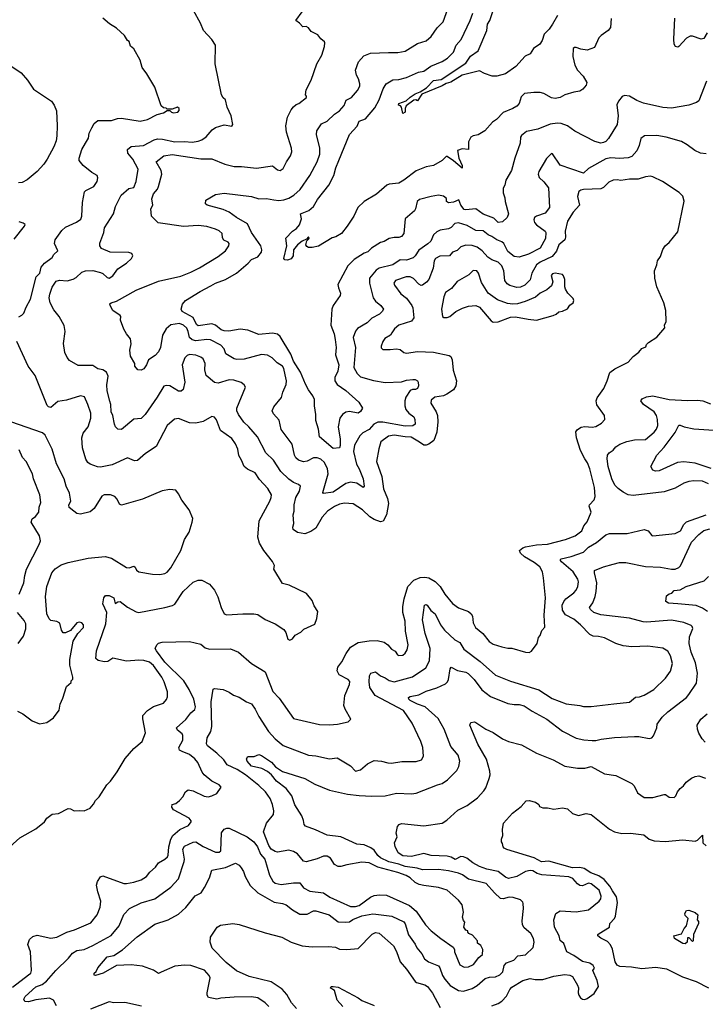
# Model space of a CAD drawing. Extents: x 1863017 to 1989460, y 394564 to 532820.
# Tile 74 of 213: x 1907614 to 1913147, y 461092 to 469042. Entities that reach past the tile are written whole.
import ezdxf

# ---------------------------------------------------------------- set-up
doc = ezdxf.new("R2010")
doc.units = 0

msp = doc.modelspace()

# ---------------------------------------------------------------- linework, layer by layer
at = {"layer": '0CON10XD'}
for points in [[(1911953.7, 469076.3), (1911914.6, 469005.4), (1911888, 468965), (1911846.2, 468925), (1911831.2, 468875), (1911812, 468845), (1911761.7, 468808.3), (1911733.9, 468766.1), (1911693, 468747), (1911618.8, 468665), (1911535, 468606), (1911465, 468586.2), (1911427, 468587), (1911365, 468607.5), (1911325, 468628.8), (1911185, 468592.8), (1911092.5, 468537.5), (1911055, 468527.3), (1911025, 468507.8), (1910858.3, 468441.7), (1910825, 468386), (1910810, 468395), (1910795, 468393.3), (1910732.8, 468347.2), (1910724.5, 468325.5), (1910724.2, 468295), (1910705, 468284.2), (1910696.5, 468335), (1910687.2, 468347.2), (1910672, 468352), (1910673.2, 468365), (1910732.7, 468387.3), (1910765, 468416.4), (1910805, 468444.7), (1910845, 468458.8), (1910897.2, 468492.8), (1910955, 468549.7), (1911015, 468560.3), (1911215, 468691.7), (1911252.8, 468747.2), (1911315, 468791.4), (1911384.6, 468955), (1911390.9, 469005), (1911409.6, 469035), (1911475, 469237.1)], [(1910618.6, 466515), (1910605.5, 466494.5), (1910562.1, 466467.9), (1910546, 466445), (1910531.2, 466405), (1910532, 466392), (1910545, 466380), (1910605, 466379.2), (1910655, 466385.8), (1910685, 466378), (1910715, 466356.2), (1910735, 466350.8), (1910825, 466363.1), (1910955, 466358.2), (1911080.4, 466330.4), (1911092.5, 466322.5), (1911105.3, 466295.3), (1911113.6, 466213.6), (1911138.8, 466125), (1911135.3, 466084.7), (1911115.8, 466054.2), (1911062.3, 466017.7), (1911035, 466005.9), (1910965, 465995.5), (1910935, 465971.2), (1910931.4, 465945), (1910974.7, 465874.7), (1910985.5, 465845), (1910988.9, 465795), (1910979.4, 465710.6), (1910956.5, 465645), (1910915, 465615.5), (1910895, 465607.1), (1910875, 465607.3), (1910839.7, 465629.7), (1910772.7, 465672.7), (1910725, 465673.4), (1910635, 465687.8), (1910589.7, 465680.3), (1910530, 465635), (1910512.4, 465577.6), (1910493.3, 465475), (1910537.5, 465355), (1910551.1, 465255), (1910583.1, 465175), (1910590, 465135), (1910575.6, 465045), (1910548.1, 464991.9), (1910525, 464988.6), (1910475, 465005.6), (1910438.9, 465028.9), (1910381.9, 465085), (1910305, 465132.2), (1910235, 465138.5), (1910195, 465130.8), (1910155, 465112.9), (1910097.1, 465075), (1910055, 465024.2), (1910003.1, 464936.9), (1909965, 464908.5), (1909915, 464891.5), (1909855, 464900.6), (1909820, 464925), (1909818.1, 464945), (1909825.7, 464975), (1909820.6, 465045), (1909830, 465075), (1909828.1, 465125), (1909841.5, 465185), (1909872.9, 465235), (1909881.4, 465275), (1909865, 465289.4), (1909825, 465305.5), (1909785, 465331.1), (1909721.5, 465395), (1909663.1, 465485), (1909599.4, 465545), (1909532.5, 465675), (1909464.4, 465755), (1909422.6, 465792.6), (1909381.1, 465855), (1909366.7, 465885), (1909365.6, 465905), (1909435.8, 466075.8), (1909426, 466095), (1909401.7, 466111.7), (1909341.7, 466131.7), (1909305, 466133.2), (1909215, 466108.1), (1909185, 466111.9), (1909118.3, 466168.3), (1909109.5, 466215), (1909110.9, 466265), (1909095, 466302.9), (1909075, 466318.5), (1909035, 466334.6), (1908985, 466338.2), (1908965, 466330), (1908947, 466313), (1908926.4, 466255), (1908945.7, 466115), (1908933.8, 466055), (1908917, 466043), (1908895.9, 466044.1), (1908825, 466086.5), (1908795, 466089.4), (1908777.5, 466082.5), (1908724.5, 465995), (1908626.9, 465855), (1908595, 465822.5), (1908535, 465817.8), (1908436.1, 465733.9), (1908405, 465736.2), (1908386, 465755), (1908378.6, 465775), (1908366.7, 465845), (1908352.1, 465875), (1908348.5, 465935), (1908340.9, 465960.9), (1908318.9, 466045), (1908317.6, 466095), (1908326.9, 466165), (1908315.9, 466195.9), (1908285, 466214.5), (1908244.1, 466224.1), (1908205, 466250), (1908085, 466250), (1908015, 466291.2), (1907996, 466315), (1907978, 466355), (1907968.3, 466428.3), (1907981.2, 466525), (1907972.3, 466572.3), (1907932.5, 466645), (1907888.8, 466698.8), (1907860, 466755), (1907852.3, 466795), (1907856.1, 466825), (1907876.6, 466883.4), (1907909.5, 466930.5), (1907935, 466938.5), (1907996.4, 466933.6), (1908045, 466946.4), (1908070.5, 466959.5), (1908115, 467002.9), (1908145, 467015.6), (1908205, 467016.7), (1908265, 467001.1), (1908285, 466991.5), (1908320.3, 466960.3), (1908335, 466955.8), (1908365, 466974.2), (1908405, 467030), (1908476.2, 467075), (1908516.7, 467115), (1908527.5, 467135), (1908520, 467155), (1908495, 467162.5), (1908343.8, 467163.8), (1908275.6, 467195.6), (1908260, 467215), (1908261.7, 467238.3), (1908294.1, 467324.1), (1908299.8, 467360.2), (1908370.8, 467475), (1908386.9, 467535), (1908434, 467626), (1908495, 467678.1), (1908535, 467687.5), (1908554.5, 467735.5), (1908571.1, 467835), (1908526.7, 467915), (1908486, 467965), (1908483.8, 467995), (1908515, 468017.1), (1908613.2, 468026.8), (1908699.3, 468070.7), (1908725, 468078.8), (1908766.3, 468076.3), (1908865.5, 468055.5), (1908945, 468058.8), (1909005, 468053.8), (1909055, 468062.1), (1909085, 468072.7), (1909118.1, 468095), (1909168.2, 468151.8), (1909195, 468171.9), (1909264.1, 468194.1), (1909325, 468183.3), (1909333, 468197), (1909321.2, 468265), (1909287.5, 468335), (1909273.9, 468393.9), (1909255, 468410), (1909242, 468435), (1909192, 468685), (1909193.3, 468835), (1909165, 468882.5), (1909097.5, 468955), (1909072.5, 469015), (1909016.1, 469116.1)], [(1913156, 468545), (1913095, 468386.7), (1913075, 468372.5), (1913015, 468352.9), (1912875, 468328), (1912805, 468332.5), (1912649.1, 468369.1), (1912595, 468390), (1912535, 468424), (1912495, 468428.8), (1912477.3, 468422.7), (1912445.8, 468385), (1912434.4, 468355), (1912444.5, 468265), (1912435.5, 468194.5), (1912367.4, 468082.6), (1912345, 468059.2), (1912325, 468049.4), (1912305, 468045.7), (1912255, 468057.5), (1912095, 468141.5), (1912036.1, 468183.9), (1911985, 468204.6), (1911953.7, 468206.3), (1911895, 468197.8), (1911795, 468158.1), (1911705, 468138.6), (1911663.4, 468106.6), (1911657, 468093), (1911652.9, 468045), (1911610.6, 467925), (1911583.3, 467825), (1911537.5, 467745), (1911530, 467705), (1911517, 467683), (1911516.2, 467645), (1911530.8, 467605), (1911532.5, 467575), (1911557.8, 467475), (1911549.2, 467445), (1911509.7, 467410.3), (1911475, 467404), (1911439.6, 467439.6), (1911355, 467471.5), (1911295, 467513.8), (1911215, 467506.4), (1911200, 467510), (1911174.4, 467545), (1911157.3, 467587.3), (1911115, 467569.6), (1911075, 467562.5), (1911058.6, 467575), (1911057.5, 467597.5), (1911035, 467618.1), (1910995, 467624.4), (1910934.5, 467615.5), (1910840.2, 467589.8), (1910822, 467575), (1910809.2, 467515), (1910800.3, 467499.7), (1910724.4, 467435), (1910713.2, 467316.8), (1910695, 467292.5), (1910675, 467282.2), (1910635, 467284.5), (1910595, 467276.5), (1910555, 467250.8), (1910525, 467242.5), (1910452.4, 467197.6), (1910425, 467167.1), (1910395, 467156.9), (1910313.5, 467106.5), (1910261.9, 467055), (1910182.5, 466905), (1910185.9, 466875.9), (1910203.8, 466835), (1910200, 466815), (1910144.4, 466735), (1910133.5, 466705), (1910125.7, 466575), (1910151.4, 466505), (1910159.1, 466459.1), (1910168.2, 466395), (1910161.5, 466335), (1910189.6, 466255), (1910181.5, 466205), (1910157.6, 466152.4), (1910157.8, 466125), (1910176.7, 466096.7), (1910245, 466047.1), (1910350, 465955), (1910381.2, 465905), (1910365, 465878.8), (1910345.6, 465864.4), (1910275, 465878), (1910245, 465873.8), (1910220.6, 465855), (1910198.1, 465825), (1910183.8, 465755), (1910200.9, 465655), (1910201.4, 465605), (1910195.5, 465584.5), (1910145, 465579.2), (1910034.4, 465674.4), (1910026.1, 465736.1), (1910004, 465805), (1910003.8, 465855), (1909992, 465925), (1909993.8, 465975), (1909981.2, 466005), (1909945, 466053.8), (1909921.7, 466098.3), (1909880, 466195), (1909823.7, 466285), (1909802.7, 466342.7), (1909717.2, 466485), (1909695, 466503.8), (1909655, 466511.5), (1909545, 466500), (1909455, 466534.3), (1909392.1, 466542.1), (1909301.7, 466528.3), (1909265, 466529.3), (1909239.1, 466539.1), (1909195, 466576), (1909165, 466587.3), (1909055, 466570.5), (1909041.1, 466581.1), (1909015, 466638.2), (1908924.3, 466685), (1908916, 466705), (1908928, 466745), (1908952, 466775), (1909071.5, 466848.5), (1909157.3, 466892.7), (1909195, 466914.5), (1909275, 466945.5), (1909364.2, 466995), (1909458.6, 467075), (1909484.6, 467105.4), (1909535, 467127.1), (1909565.6, 467165), (1909569.4, 467185), (1909560, 467215), (1909485.5, 467325), (1909452, 467395), (1909362.5, 467445), (1909305, 467488.2), (1909255, 467508.8), (1909126.7, 467545), (1909113.8, 467555), (1909116.4, 467583.6), (1909195, 467630), (1909265, 467640.6), (1909485, 467613.3), (1909545, 467594.4), (1909605, 467597.1), (1909666.4, 467586.4), (1909705, 467583.5), (1909745, 467588.9), (1909785, 467602.2), (1909825.7, 467625), (1909878.8, 467671.2), (1909956, 467784), (1910015.4, 467894.6), (1910036.4, 467955), (1910036.9, 468005), (1910009.4, 468115), (1910011.4, 468145), (1910049.9, 468200.1), (1910096.9, 468223.1), (1910155, 468279.2), (1910194.6, 468305.4), (1910231.7, 468348.3), (1910248, 468392), (1910290.8, 468415), (1910340.9, 468469.1), (1910360, 468505), (1910360.5, 468525), (1910348.5, 468565), (1910331.9, 468595), (1910323.3, 468635), (1910348.2, 468701.8), (1910391.1, 468748.9), (1910445, 468772.9), (1910591.7, 468778.3), (1910665, 468778.1), (1910725, 468788.6), (1910825, 468848.6), (1910895, 468872.5), (1910935, 468906.2), (1910984, 468975), (1911032, 469025), (1911082.1, 469167.9)], [(1908338.1, 469008.1), (1908286.2, 469055)], [(1909757.5, 466175), (1909746.8, 466225), (1909735, 466243.3), (1909690.9, 466270.9), (1909651.1, 466311.1), (1909615, 466333.3), (1909565, 466337.9), (1909425, 466300.7), (1909367.4, 466297.4), (1909345, 466303.1), (1909276.9, 466345), (1909263.1, 466385), (1909236.9, 466415), (1909155, 466455.9), (1909125, 466460.6), (1909035, 466449.5), (1909005, 466457), (1908985, 466476.4), (1908974.8, 466525), (1908962.5, 466552.5), (1908935, 466576.7), (1908905, 466588.4), (1908835, 466577.1), (1908795.6, 466545), (1908766.2, 466493.8), (1908749.4, 466395), (1908735, 466360), (1908708.5, 466331.5), (1908652.5, 466295), (1908636.7, 466255), (1908615, 466223.8), (1908595, 466212.5), (1908567.5, 466215), (1908543.8, 466245), (1908543, 466267), (1908509.2, 466325), (1908502.9, 466375), (1908514.2, 466425.8), (1908509.2, 466465), (1908475.7, 466505.7), (1908454.1, 466544.1), (1908428, 466615), (1908431.2, 466645), (1908426.2, 466655), (1908366.2, 466695), (1908343.8, 466735), (1908342.7, 466747.3), (1908353.4, 466756.6), (1908395, 466768.1), (1908555, 466859.1), (1908735, 466930), (1908915, 466972.5), (1908996, 467004), (1909065, 467039.5), (1909215, 467130), (1909275, 467175.8), (1909301.1, 467215), (1909304.4, 467235), (1909297.1, 467245), (1909262.2, 467262.2), (1909252, 467282), (1909247.1, 467315), (1909225, 467336.7), (1909195, 467351.8), (1909125, 467371.5), (1909055, 467379.6), (1908935, 467373.2), (1908732.5, 467402.5), (1908678.6, 467455), (1908673.3, 467515), (1908688.8, 467545), (1908680, 467595), (1908695, 467636), (1908727.1, 467675), (1908735.5, 467694.5), (1908760, 467795), (1908755.5, 467825.5), (1908716.7, 467895), (1908777.9, 467942.1), (1908845.6, 467954.4), (1909075, 467919.7), (1909165, 467918.6), (1909270, 467875), (1909345, 467855.6), (1909405, 467855.7), (1909525, 467842.9), (1909655, 467862.5), (1909695, 467830), (1909715, 467823.8), (1909740.5, 467839.5), (1909767.1, 467895), (1909798.3, 467941.7), (1909809.4, 467975), (1909808.6, 468005), (1909767.1, 468135), (1909762.5, 468185), (1909775.8, 468255), (1909805.6, 468314.4), (1909825, 468338.8), (1909845, 468356.7), (1909867.5, 468365), (1909927.5, 468415), (1909930, 468425), (1909920, 468435), (1909926.2, 468475), (1909966.2, 468555), (1910011.2, 468685), (1910053.3, 468755), (1910073.3, 468825), (1910077.5, 468855), (1910073, 468863), (1910045, 468887.5), (1910020.5, 468920.5), (1909966.7, 468946.7), (1909945, 468977.5), (1909925, 468987.5), (1909900, 468985), (1909872.5, 469015), (1909842.5, 469035), (1909892.5, 469105)], [(1910256, 467374), (1910212.5, 467315), (1910165, 467287.5), (1910135, 467280), (1910025, 467213.8), (1909975, 467202.5), (1909945, 467202.5), (1909930.7, 467210.7), (1909922.5, 467225), (1909932.5, 467257.5), (1909950, 467275), (1909945, 467287.5), (1909930, 467270), (1909895, 467253.8), (1909855, 467224), (1909823.6, 467185), (1909822.2, 467135), (1909805, 467111.9), (1909775, 467099.4), (1909753.6, 467103.6), (1909744.7, 467114.7), (1909770, 467215), (1909761.3, 467278.7), (1909814.5, 467335.5), (1909849.2, 467355), (1909871.3, 467385), (1909887.1, 467435), (1909880, 467475), (1909947.7, 467502.3), (1909985.3, 467535), (1910018.6, 467591.4), (1910109.2, 467705), (1910149.4, 467785), (1910165.3, 467845), (1910190.4, 467905), (1910275, 468114), (1910336.5, 468183.5), (1910355, 468223.1), (1910405, 468241.1), (1910479.6, 468330.4), (1910516.4, 468395), (1910546.2, 468483.8), (1910572, 468525), (1910624.5, 468555.5), (1910675, 468560), (1910735, 468574.5), (1910831.9, 468618.1), (1910875, 468626.9), (1910933.5, 468666.5), (1911025, 468703.5), (1911068, 468732), (1911115, 468780.6), (1911135.5, 468835), (1911177.6, 468882.4), (1911249.1, 469035), (1911270.5, 469095)], [(1912388.5, 469051.5), (1912382.2, 468977.8), (1912362.9, 468955), (1912305.7, 468915), (1912287.8, 468895), (1912251.8, 468818.2), (1912195, 468796.4), (1912143.9, 468803.9), (1912105, 468817.5), (1912092.7, 468817.3), (1912081.9, 468808.1), (1912079.4, 468745), (1912095.4, 468675.4), (1912116.9, 468635), (1912162.9, 468585), (1912192, 468535), (1912185, 468512.5), (1912159.7, 468480.3), (1912135, 468466.2), (1912085, 468458), (1912015, 468435.8), (1911975, 468412.5), (1911935, 468405.6), (1911905, 468411.2), (1911845.3, 468445.3), (1911815, 468453.6), (1911764.6, 468455.4), (1911687.5, 468445), (1911661.7, 468418.3), (1911644.4, 468365), (1911627.1, 468342.9), (1911595, 468323.8), (1911515, 468292.7), (1911463, 468237), (1911431.1, 468215), (1911368.6, 468145), (1911315, 468113.5), (1911275, 468104.4), (1911255, 468092.5), (1911235.6, 468055), (1911236, 467994), (1911185, 467998.8), (1911147.5, 467985), (1911158.1, 467925), (1911185.5, 467865), (1911185, 467843.3), (1911115, 467903.3), (1911065, 467936.7), (1911055, 467936.7), (1911024.1, 467905.9), (1910955, 467865.8), (1910895, 467852.9), (1910815, 467822.5), (1910714.7, 467745.3), (1910675, 467721.9), (1910597, 467713), (1910576.7, 467705), (1910495, 467633.3), (1910395, 467573.3), (1910342.5, 467525), (1910310, 467455), (1910256, 467374)], [(1913162.2, 468935), (1913135, 468891.2), (1913115, 468885.8), (1913045, 468909.4), (1913025, 468909.4), (1912995, 468892.5), (1912935, 468826.2), (1912925, 468821.2), (1912905.9, 468825.9), (1912895.7, 468845.7), (1912892.2, 468885), (1912902.7, 469055)], [(1907606.1, 466643.9), (1907632.3, 466657.7), (1907646.6, 466673.4), (1907665, 466721.2), (1907701.8, 466785), (1907747.3, 466965), (1907776.2, 466995), (1907787.3, 467045), (1907815, 467076.5), (1907875, 467121.2), (1907890, 467145), (1907922, 467175), (1907894.3, 467235), (1907899.2, 467265), (1907955, 467340), (1907985, 467367.5), (1908072.2, 467407.8), (1908107.2, 467432.8), (1908116.5, 467455), (1908122.2, 467565), (1908138.3, 467651.7), (1908147.9, 467662.1), (1908212, 467695), (1908239.4, 467735), (1908245.6, 467765.6), (1908238.8, 467785), (1908195, 467809.2), (1908126, 467865), (1908094.5, 467904.5), (1908094.4, 467925), (1908114.6, 467994.6), (1908143.8, 468045), (1908168.5, 468085), (1908175.9, 468125), (1908195, 468169.1), (1908215.5, 468205), (1908245, 468227.8), (1908355, 468228.5), (1908404.4, 468244.4), (1908435, 468247.1), (1908585, 468222.2), (1908645, 468235.6), (1908722.7, 468277.3), (1908775, 468290), (1908805, 468310), (1908825, 468310), (1908840, 468295), (1908855, 468290), (1908890, 468295), (1908901.7, 468308.3), (1908900, 468325), (1908887, 468337), (1908845, 468320), (1908805, 468320), (1908797, 468327), (1908775, 468330), (1908755, 468347.5), (1908705.9, 468495.9), (1908640, 468605), (1908601.2, 468655), (1908586.7, 468715), (1908535, 468806.7), (1908509.3, 468829.3), (1908496.7, 468865), (1908484.2, 468874.2), (1908461.2, 468915), (1908395, 468973.8), (1908338.1, 469008.1)], [(1907535, 468675.7), (1907625, 468614.2), (1907677.1, 468555), (1907725, 468482), (1907870, 468385), (1907893.2, 468353.2), (1907911.4, 468305), (1907917.1, 468185), (1907913.1, 468105), (1907907.1, 468065), (1907888.6, 468015), (1907837.1, 467915), (1907810, 467875), (1907754.4, 467815.6), (1907675, 467749.2), (1907635, 467728), (1907605, 467725.8)], [(1913155, 467958.8), (1913107.5, 467965), (1913063.3, 467985), (1913001.9, 468031.9), (1912955, 468058.1), (1912832.6, 468092.6), (1912756.3, 468106.3), (1912655.7, 468104.3), (1912627.9, 468082.1), (1912613.5, 468025), (1912595, 467983.8), (1912553.1, 467936.9), (1912525, 467926.2), (1912455, 467920), (1912385, 467926), (1912345, 467919.7), (1912205, 467841.4), (1912165, 467802.9), (1911976.9, 467866.9), (1911915, 467960), (1911905, 467962.5), (1911865, 467920), (1911802.9, 467815), (1911798.6, 467795), (1911807.4, 467767.4), (1911845, 467732.9), (1911880.6, 467685), (1911890, 467525), (1911855, 467480), (1911784.5, 467455.5), (1911770, 467445), (1911762.5, 467425), (1911769.2, 467405), (1911785.7, 467385), (1911854.3, 467335), (1911859.4, 467325), (1911858.1, 467275), (1911813.8, 467196.2), (1911721.7, 467148.3), (1911645, 467124.4), (1911605, 467129.5), (1911555, 467170.4), (1911521.2, 467235), (1911505, 467249.1), (1911465, 467263.3), (1911425, 467291.6), (1911393.8, 467303.8), (1911355, 467337.2), (1911295, 467339.7), (1911225, 467380), (1911155, 467402), (1911125, 467396), (1911095.6, 467364.4), (1911075, 467352.3), (1911008, 467342), (1910981.1, 467328.9), (1910954.5, 467305.5), (1910931.4, 467255), (1910907.6, 467232.4), (1910835, 467180.4), (1910805.6, 467134.4), (1910789.4, 467120.6), (1910735, 467101.7), (1910685, 467102.4), (1910625, 467063.4), (1910514.9, 467035.1), (1910491.6, 467018.4), (1910436.1, 466955), (1910435.9, 466915), (1910467.5, 466795), (1910485, 466770.4), (1910527.8, 466735), (1910549.4, 466705), (1910540, 466685), (1910518.9, 466665), (1910456.9, 466633.1), (1910418.5, 466595), (1910340.8, 466549.2), (1910323.1, 466526.9), (1910306.7, 466475), (1910324.1, 466395.9), (1910310.6, 466235), (1910337.3, 466185), (1910365, 466157.3), (1910470.7, 466129.3), (1910565, 466112.7), (1910695, 466118.9), (1910735, 466131.8), (1910785.7, 466135.7), (1910805, 466135.8), (1910823.3, 466125), (1910830, 466115), (1910832, 466085), (1910824, 466065), (1910807.5, 466055), (1910785, 466056.8), (1910765, 466048.2), (1910730.2, 465995), (1910721.7, 465965), (1910723, 465925), (1910731.6, 465895), (1910753.6, 465865), (1910795.4, 465835), (1910802.7, 465815), (1910804.5, 465775), (1910787, 465763), (1910725, 465761.4), (1910545, 465793.2), (1910505, 465791.7), (1910472.1, 465775), (1910435, 465734.3), (1910384.2, 465705.8), (1910358.5, 465681.5), (1910315, 465606), (1910307.1, 465555), (1910332.4, 465452.4), (1910354.1, 465415), (1910386.1, 465333.9), (1910394.5, 465275.5), (1910385, 465265.7), (1910335, 465299.8), (1910285, 465307.6), (1910245, 465298.2), (1910145, 465227.3), (1910066.9, 465216.9), (1910060.6, 465225), (1910104.5, 465375), (1910098.9, 465415), (1910075, 465465.8), (1910045, 465492.9), (1910015, 465505.6), (1909985, 465504.4), (1909935, 465478.8), (1909905, 465472.7), (1909864, 465485), (1909843.6, 465503.6), (1909831.5, 465525), (1909812.2, 465615), (1909723.1, 465733.1), (1909707.4, 465807.4), (1909661.1, 465861.1), (1909652.9, 465885), (1909663.9, 465916.1), (1909728.3, 465991.7), (1909737.5, 466035), (1909763.5, 466096.5), (1909766.1, 466125), (1909757.5, 466175)], [(1907555, 461231.4), (1907685, 461329.6), (1907703.3, 461345), (1907709.1, 461365), (1907701.9, 461515), (1907680.6, 461575), (1907693.7, 461616.3), (1907719.7, 461640.3), (1907755, 461650.6), (1907865, 461626.5), (1907915, 461633.6), (1907994.7, 461675.3), (1908056, 461694), (1908188.6, 461751.4), (1908240, 461815), (1908263.9, 461876.1), (1908269.6, 461925), (1908245, 462000), (1908234.6, 462055), (1908241.5, 462085), (1908265, 462122.9), (1908285, 462128.6), (1908455, 462067.5), (1908475, 462068.9), (1908535, 462078.2), (1908595, 462098.5), (1908636.9, 462123.1), (1908665, 462158.6), (1908709.3, 462200.7), (1908734.7, 462235.3), (1908786, 462264), (1908806.7, 462283.3), (1908812.8, 462297.2), (1908816.9, 462365), (1908834.8, 462425.2), (1908851.1, 462455), (1908907, 462503), (1908975.7, 462535), (1908998, 462565), (1908998, 462575), (1908982.5, 462595), (1908855, 462663.5), (1908842.3, 462685), (1908844, 462705), (1908875, 462712.7), (1908905, 462736.7), (1908931.4, 462768.6), (1908952.4, 462807.6), (1908975, 462823.1), (1909015, 462815.8), (1909102, 462772), (1909135, 462767.8), (1909165.5, 462774.5), (1909204.3, 462795.7), (1909240, 462845), (1909223.3, 462865), (1909164.6, 462894.6), (1909104.2, 462945), (1909087.8, 462967.8), (1909052.2, 463045), (1909027.5, 463075), (1908985, 463108.4), (1908925, 463134.7), (1908905, 463144.6), (1908898.2, 463165), (1908929.6, 463225), (1908932, 463262), (1908924.4, 463275), (1908886.9, 463305), (1908880.6, 463325), (1908955, 463392), (1908995, 463446.2), (1909027.8, 463472.2), (1909032, 463495), (1909020.8, 463555), (1908982.2, 463635), (1908938.8, 463705), (1908785, 463853.5), (1908716.9, 463945), (1908706.2, 463965), (1908720, 463995), (1908735, 464007.5), (1908765, 464017.5), (1908985, 464021.2), (1909075, 464000), (1909110.7, 463970.7), (1909145, 463960), (1909315, 463961.4), (1909380, 463935), (1909484.3, 463844.3), (1909595.5, 463775.5), (1909658.1, 463618.1), (1909708.6, 463565), (1909825, 463399.2), (1910035, 463351.9), (1910115, 463349.4), (1910180, 463355), (1910265, 463373.8), (1910287.5, 463395), (1910240.8, 463475), (1910231.4, 463505), (1910237.8, 463585), (1910275.6, 463675), (1910277.5, 463697.5), (1910263.8, 463715), (1910192.6, 463752.6), (1910177.1, 463785), (1910182.9, 463815), (1910215, 463858), (1910247.8, 463925), (1910285, 463976.9), (1910345, 464013.3), (1910435, 464027.8), (1910498.5, 464028.5), (1910555.4, 464015.4), (1910584.5, 463994.5), (1910615, 463958.8), (1910645, 463943.8), (1910664.2, 463915), (1910675, 463909.2), (1910705, 463910.8), (1910725, 463928), (1910741.4, 463955), (1910748.1, 463995), (1910726.5, 464105), (1910725.5, 464185), (1910707.5, 464255), (1910706.5, 464305), (1910718.2, 464365), (1910746.9, 464465), (1910795, 464518.1), (1910845, 464538.1), (1910885, 464541.9), (1910915, 464536.9), (1910966.2, 464506.2), (1911007.5, 464465), (1911045.7, 464405), (1911108.1, 464328.1), (1911155, 464293.3), (1911235, 464262.5), (1911258.8, 464245), (1911269.2, 464225), (1911273.2, 464173.2), (1911292.5, 464135), (1911352.5, 464085), (1911402.8, 464022.8), (1911435, 464000), (1911505, 463978), (1911555, 463966.7), (1911585, 463967.5), (1911695, 463936.7), (1911725, 463933.3), (1911745, 463942.5), (1911790, 464005), (1911800, 464055), (1911815, 464070), (1911829.3, 464110.7), (1911853.3, 464136.7), (1911845.6, 464235), (1911857, 464373), (1911840.8, 464535), (1911832.9, 464585), (1911811.9, 464625), (1911765, 464660.5), (1911687.1, 464705), (1911655.8, 464735), (1911648, 464755), (1911675, 464779.2), (1911695, 464785.6), (1911785, 464803.3), (1911875, 464807.3), (1912018.8, 464845), (1912098, 464875), (1912150, 464915), (1912167.8, 464955), (1912195, 464986.7), (1912226.7, 465065), (1912211.2, 465115), (1912213.3, 465125), (1912250, 465165), (1912258.8, 465191.2), (1912251.9, 465265), (1912214.4, 465415.6), (1912197.1, 465465), (1912175.3, 465495.3), (1912140.6, 465565), (1912107.5, 465665), (1912101.2, 465715), (1912115, 465733.8), (1912145, 465751.2), (1912175, 465758), (1912235, 465752.5), (1912265, 465757.5), (1912310, 465785), (1912337.5, 465815), (1912332.5, 465845), (1912272.1, 465932.1), (1912266, 465965), (1912275, 465990), (1912328, 466065), (1912356, 466125), (1912377.7, 466192.3), (1912418.1, 466221.9), (1912524.1, 466275.9), (1912566.1, 466323.9), (1912611.7, 466358.3), (1912635, 466387.5), (1912668.3, 466401.7), (1912671.7, 466418.3), (1912690, 466435), (1912755, 466477.5), (1912820, 466555), (1912817.5, 466575), (1912832.5, 466605), (1912827.5, 466695), (1912812.5, 466755), (1912757.5, 466885), (1912740, 466955), (1912737.5, 467015), (1912757, 467063), (1912762.5, 467095), (1912785, 467130), (1912803.9, 467186.1), (1912822.5, 467215), (1912855, 467242.5), (1912925, 467330), (1912976.4, 467576.4), (1912966.1, 467616.1), (1912937.3, 467647.3), (1912802.5, 467735), (1912723.9, 467773.9), (1912705, 467778), (1912665, 467772.9), (1912605, 467753.5), (1912536.9, 467753.1), (1912465, 467744), (1912435, 467750), (1912405, 467746.9), (1912369.3, 467730.7), (1912325, 467688.1), (1912305, 467677.3), (1912165, 467671.4), (1912143.3, 467666.7), (1912125.6, 467655), (1912115.5, 467615), (1912130.8, 467545), (1912081.2, 467488.8), (1912035, 467416), (1912016, 467335), (1912020, 467285), (1912013.1, 467265), (1911966.3, 467225), (1911945.6, 467174.4), (1911910.9, 467129.1), (1911815, 467085.2), (1911785, 467062.8), (1911746.8, 466995), (1911735, 466942.5), (1911691.2, 466898.8), (1911655, 466883.1), (1911625, 466879.2), (1911568.8, 466895), (1911548.3, 466908.3), (1911530, 466935), (1911521.1, 467015), (1911504.7, 467054.7), (1911475, 467083.5), (1911425, 467103.5), (1911393.6, 467123.6), (1911345.4, 467175), (1911305, 467206.1), (1911265, 467220), (1911215, 467220.4), (1911175, 467207.3), (1911145, 467178.9), (1911108, 467165), (1911083.3, 467136.7), (1911005, 467131.5), (1910970, 467115), (1910958.2, 467095), (1910951.4, 467035), (1910915.7, 466945), (1910897.6, 466922.4), (1910865, 466899.2), (1910855, 466895.8), (1910835.5, 466905.5), (1910792.1, 466952.1), (1910765, 466966.4), (1910733, 466967), (1910646.7, 466935), (1910633.3, 466915), (1910637.7, 466897.7), (1910688.9, 466828.9), (1910735, 466794.2), (1910778.6, 466735), (1910786.9, 466715), (1910794.3, 466635), (1910775, 466608.6), (1910674, 466575), (1910639.2, 466545), (1910618.6, 466515)], [(1907568.8, 467271.2), (1907653.8, 467375), (1907658, 467388), (1907641.7, 467398.3), (1907610, 467410)], [(1911435, 466601.2), (1911475, 466603.3), (1911575, 466640), (1911615, 466643.3), (1911717, 466623), (1911785, 466616.7), (1911920, 466655), (1911945, 466663.8), (1911965, 466683.3), (1911995, 466687.5), (1912035, 466707.5), (1912055, 466737.5), (1912080, 466755), (1912087.5, 466775), (1912081.7, 466791.7), (1912037.5, 466835), (1912020, 466865), (1912013.3, 466885), (1912012.5, 466945), (1912003.3, 466975), (1911993.9, 466983.9), (1911935, 466995.8), (1911915, 466991.2), (1911904.3, 466975.7), (1911917.5, 466925), (1911906.5, 466893.5), (1911869.2, 466860.8), (1911815, 466834.4), (1911777.8, 466802.2), (1911694.1, 466765.9), (1911631.8, 466748.2), (1911595, 466745.4), (1911551.7, 466751.7), (1911469.1, 466779.1), (1911393.8, 466833.8), (1911340.3, 466920.3), (1911316.4, 466995), (1911303.8, 467015), (1911275, 467018.1), (1911238.5, 466981.5), (1911145, 466928.6), (1911098.6, 466871.4), (1911051, 466839), (1911037.6, 466805), (1911017.1, 466705), (1911026.2, 466646.2), (1911036.7, 466636.7), (1911065, 466636.2), (1911086.7, 466645), (1911135, 466686), (1911188.3, 466711.7), (1911235, 466728), (1911295, 466733.8), (1911325, 466720), (1911419.5, 466609.5), (1911435, 466601.2)], [(1907535, 462363.8), (1907615, 462436.2), (1907745, 462510), (1907813.9, 462566.1), (1907834.3, 462595.7), (1907875, 462627.5), (1907927, 462633), (1908005, 462673.3), (1908025, 462670), (1908055, 462653.3), (1908095, 462657.5), (1908135, 462653.3), (1908183, 462677), (1908210.7, 462709.3), (1908225, 462737.5), (1908255, 462767.5), (1908317.5, 462865), (1908347.5, 462895), (1908400.5, 462969.5), (1908464.2, 463075.8), (1908535, 463157.5), (1908601.2, 463215), (1908628.8, 463285), (1908607.1, 463397.1), (1908607.5, 463425), (1908645, 463465.8), (1908695, 463497.1), (1908773.8, 463525), (1908797.7, 463552.3), (1908807.5, 463575), (1908807.9, 463615), (1908780.7, 463695), (1908760, 463735), (1908695, 463829.1), (1908661.4, 463855), (1908615, 463867.5), (1908575, 463870.8), (1908475, 463862.5), (1908365, 463886.2), (1908325, 463860.9), (1908297.3, 463857.3), (1908247, 463867), (1908228.8, 463885), (1908234.5, 463945), (1908309.7, 464165), (1908318.1, 464255), (1908286, 464325), (1908293.8, 464375), (1908306.4, 464393.6), (1908335, 464393.8), (1908373.3, 464375), (1908378.8, 464348.8), (1908385, 464327.5), (1908407, 464343), (1908425.6, 464345.6), (1908485, 464299.2), (1908555, 464260.8), (1908575, 464255.7), (1908784.3, 464295.7), (1908848.3, 464311.7), (1908867, 464323), (1908933.6, 464426.4), (1909015, 464500), (1909055, 464518), (1909085, 464517.5), (1909145, 464484), (1909185, 464436.2), (1909213.2, 464383.2), (1909240.6, 464295), (1909265, 464244), (1909285.8, 464235.8), (1909415.7, 464244.3), (1909504.4, 464244.4), (1909535, 464238.6), (1909595, 464198.6), (1909675.5, 464165.5), (1909745, 464118.8), (1909761.2, 464095), (1909779.3, 464039.3), (1909795, 464032.5), (1909815, 464042.5), (1909837, 464073), (1909883, 464097), (1909908, 464122), (1909995, 464162.5), (1910011.7, 464208.3), (1910021.2, 464265), (1909989.3, 464309.3), (1909973.6, 464353.6), (1909928.1, 464408.1), (1909787.7, 464477.7), (1909735, 464490), (1909666, 464605), (1909669.2, 464635), (1909655, 464668.8), (1909585, 464757.5), (1909548.9, 464815), (1909536.7, 464865), (1909547.1, 464995), (1909631.8, 465155), (1909644.4, 465185), (1909645.6, 465205), (1909616, 465256), (1909550.2, 465330.2), (1909515, 465384.3), (1909453.6, 465413.6), (1909425, 465434.4), (1909405.2, 465485.2), (1909382.4, 465522.4), (1909375.4, 465575), (1909356.3, 465616.3), (1909325, 465659.5), (1909235.7, 465725), (1909202.6, 465812.6), (1909185, 465832), (1909165, 465839.2), (1909095, 465798.6), (1909036.6, 465783.4), (1908985, 465786.5), (1908895, 465822.2), (1908862.2, 465817.8), (1908805.4, 465764.6), (1908714.3, 465595), (1908629.5, 465540.5), (1908565, 465482.5), (1908540.9, 465480.9), (1908485, 465504.2), (1908361.4, 465448.6), (1908265, 465428.9), (1908241.5, 465431.5), (1908183, 465453), (1908165, 465466.2), (1908148.6, 465495), (1908120.6, 465585), (1908114.3, 465665), (1908127.5, 465705), (1908165.4, 465754.6), (1908188.5, 465825), (1908188.5, 465865), (1908164.4, 465935), (1908137.3, 465997.3), (1908105, 466005.6), (1907991.1, 465968.9), (1907921.8, 465958.2), (1907865, 465912), (1907847.5, 465915), (1907835, 465926.7), (1907738, 466168), (1907682.5, 466245), (1907590, 466445)], [(1913173.7, 465293.7), (1913125.4, 465315.4), (1913055, 465320), (1913015, 465313.5), (1912975, 465299.5), (1912905, 465260.5), (1912815, 465229.6), (1912565, 465200), (1912525, 465206.5), (1912485, 465228.5), (1912445, 465256.2), (1912417.5, 465285), (1912392.7, 465335), (1912363.5, 465435), (1912354.3, 465495.7), (1912359.2, 465525), (1912370.8, 465545), (1912404, 465566), (1912425.4, 465594.6), (1912456.4, 465613.6), (1912513.7, 465636.3), (1912575, 465650.9), (1912665, 465653.1), (1912735, 465711.4), (1912753.1, 465735), (1912763.1, 465765), (1912762.7, 465815), (1912754.5, 465845), (1912734.3, 465875), (1912647.5, 465935), (1912626, 465965), (1912639.1, 465980.9), (1912673.8, 465996.2), (1912725, 466005.6), (1912854.4, 465975.6), (1913005, 465968.5), (1913085, 465971.1), (1913127.5, 465965), (1913189.3, 465939.3)], [(1907595, 463458), (1907638.3, 463438.3), (1907715, 463380), (1907775, 463356.7), (1907833.6, 463366.4), (1907885.7, 463404.3), (1907931.7, 463468.3), (1907940, 463515), (1907963.3, 463565), (1907993, 463657), (1908028.3, 463691.7), (1908030, 463705), (1908041.7, 463718.3), (1908042.5, 463735), (1908019.4, 463829.4), (1908020, 463875), (1908046.6, 464023.4), (1908084.2, 464085), (1908128.2, 464135), (1908128.5, 464155), (1908115, 464171.4), (1908095, 464176.9), (1908075, 464172), (1908025, 464110), (1907985, 464092.5), (1907965, 464091.2), (1907952.7, 464112.7), (1907939.1, 464169.1), (1907915, 464184), (1907865, 464190.8), (1907851.4, 464205), (1907834.4, 464245), (1907822.9, 464385), (1907831.9, 464465), (1907874.4, 464575), (1907900.6, 464609.4), (1907949.3, 464640.7), (1908005, 464660), (1908165.7, 464694.3), (1908305, 464707.1), (1908355, 464694.2), (1908475, 464620), (1908496.9, 464616.9), (1908535, 464628.9), (1908545, 464622), (1908557.6, 464597.6), (1908575, 464584.4), (1908685, 464566.5), (1908745, 464561.8), (1908785, 464570), (1908805, 464582.2), (1908835, 464615.6), (1908915.6, 464755), (1908943.3, 464845), (1908982, 464905), (1909006.7, 464985), (1909012.5, 465015), (1908982.5, 465085), (1908922.7, 465162.7), (1908896.7, 465215), (1908875, 465242.5), (1908825, 465250), (1908765, 465238.8), (1908605, 465170), (1908435, 465123.3), (1908420.7, 465130.7), (1908400.7, 465170.7), (1908382.3, 465192.3), (1908345.8, 465205.8), (1908295, 465206), (1908275.9, 465194.1), (1908215.6, 465094.4), (1908182.7, 465067.3), (1908105, 465049.2), (1908075, 465056), (1908051.2, 465075), (1908013.8, 465103.8), (1908011.1, 465125), (1908025.6, 465155), (1908015, 465220), (1907989.2, 465275), (1907973.1, 465335), (1907911.4, 465455), (1907875, 465573.3), (1907818.7, 465688.7), (1907797.5, 465707.5), (1907543.3, 465795)], [(1913195, 465419.6), (1913065, 465460.9), (1912975, 465471.3), (1912923.6, 465466.4), (1912775, 465398.6), (1912746.1, 465396.1), (1912724.1, 465404.1), (1912708.8, 465435), (1912757.1, 465525), (1912815, 465590), (1912905, 465709.2), (1912932.5, 465767.5), (1912945, 465769.4), (1912975.5, 465755.5), (1913055, 465739.4), (1913335, 465719.6)], [(1907610.9, 464405), (1907648.5, 464495), (1907655.4, 464555), (1907668.9, 464605), (1907772.5, 464805), (1907782, 464835), (1907774, 464875), (1907706.2, 464985), (1907715, 465013.3), (1907741.7, 465031.7), (1907768.8, 465065), (1907772.5, 465105), (1907785.7, 465145), (1907776.8, 465206.8), (1907726.2, 465335), (1907717.1, 465375), (1907665.7, 465475), (1907638, 465508), (1907609.5, 465569.5)], [(1909237.9, 462332.1), (1909242.6, 462477.4), (1909265, 462507.1), (1909284.5, 462515.5), (1909305, 462515.6), (1909448.8, 462445), (1909504.3, 462404.3), (1909532.9, 462365), (1909558.6, 462305), (1909593.4, 462263.4), (1909631.4, 462135), (1909657.8, 462087.8), (1909675, 462070.6), (1909725, 462060.5), (1909825, 462074.4), (1909875, 462073.8), (1909905, 462032.5), (1909954.7, 462004.7), (1910065, 461993.5), (1910117.1, 461957.1), (1910285, 461881.4), (1910325, 461882.2), (1910355, 461890.5), (1910445, 461957.5), (1910475, 461970), (1910517.5, 461975), (1910575, 461974.3), (1910760.3, 461890.3), (1910813.4, 461843.4), (1910888, 461735), (1910935, 461686.2), (1911012.7, 461622.7), (1911111.2, 461555), (1911123.3, 461535), (1911124, 461515), (1911165, 461410), (1911202.3, 461392.3), (1911235, 461396), (1911276.2, 461415), (1911320.7, 461469.3), (1911350, 461495), (1911352.5, 461535), (1911336.4, 461566.4), (1911310, 461585), (1911310, 461605), (1911269.3, 461649.3), (1911240, 461665), (1911230, 461675), (1911230, 461685), (1911215, 461690), (1911197.5, 461715), (1911207.5, 461755), (1911195, 461770), (1911187.5, 461795), (1911196.7, 461835), (1911186.1, 461896.1), (1911155, 461933.3), (1911065, 462013.8), (1910995, 462034.2), (1910875, 462050.5), (1910839.4, 462060.6), (1910806.6, 462076.6), (1910765, 462114.4), (1910732.5, 462132.5), (1910665, 462157.1), (1910505, 462200.4), (1910435, 462235.6), (1910375, 462239.5), (1910255, 462219.3), (1910205, 462204.6), (1910185.4, 462205.4), (1910155, 462220), (1910121.5, 462271.5), (1910095, 462289.6), (1910065, 462289.2), (1910015, 462265.6), (1909925, 462242), (1909905, 462248.8), (1909855, 462306), (1909825, 462326.9), (1909785, 462335.6), (1909695, 462321.9), (1909675, 462325.7), (1909644, 462345), (1909624.4, 462374.4), (1909580.6, 462485), (1909605.7, 462555), (1909661.4, 462625), (1909665.8, 462654.2), (1909654.5, 462705), (1909634.6, 462755), (1909597.9, 462807.9), (1909545, 462858.7), (1909437.1, 462945), (1909369.5, 462989.5), (1909287.3, 463025), (1909260.6, 463065), (1909205, 463119.3), (1909129.8, 463179.8), (1909121.6, 463195), (1909127.4, 463242.6), (1909157.8, 463295), (1909165.6, 463335), (1909160, 463535), (1909175, 463637.5), (1909185, 463641.2), (1909256, 463634), (1909305, 463611.8), (1909338.4, 463588.4), (1909385, 463572.2), (1909445, 463534.4), (1909485, 463518.9), (1909515.3, 463475.3), (1909545.3, 463415.3), (1909622.2, 463295), (1909676.9, 463235), (1909740.9, 463180.9), (1909943.9, 463103.9), (1910005, 463097.5), (1910115, 463074.4), (1910175, 463081.4), (1910285, 463017.5), (1910325, 462974.2), (1910364.4, 462985.6), (1910421.2, 463035), (1910475, 463060.8), (1910535, 463055.7), (1910585, 463040.8), (1910615, 463039.2), (1910698.3, 463051.7), (1910815, 463053.1), (1910856, 463065), (1910874.3, 463095), (1910866.9, 463165), (1910851.9, 463215), (1910782.2, 463362.2), (1910710.6, 463465), (1910484.3, 463585), (1910440.8, 463650.8), (1910434.1, 463695), (1910437.1, 463745), (1910448.6, 463765), (1910485, 463776.5), (1910525, 463745.6), (1910565, 463728.1), (1910595, 463705.5), (1910635, 463697.1), (1910784.1, 463735.9), (1910890.6, 463809.4), (1910920.4, 463865), (1910926.7, 463965), (1910885.4, 464085), (1910863.7, 464196.3), (1910880, 464315), (1910895, 464320.8), (1910903.8, 464315), (1910931.8, 464271.8), (1910966.9, 464245), (1911009.5, 464155), (1911041.9, 464111.9), (1911126.9, 464035), (1911165, 464012.5), (1911199.9, 463959.9), (1911329.3, 463859.3), (1911455, 463751.1), (1911575, 463700.9), (1911805, 463631.9), (1911911.1, 463561.1), (1912025, 463518.1), (1912135, 463505.7), (1912165, 463497.1), (1912225, 463495.7), (1912408.3, 463518.3), (1912535, 463532.9), (1912585, 463573.1), (1912615.5, 463574.5), (1912655, 463587.5), (1912731.2, 463635), (1912825, 463726.2), (1912867, 463783), (1912881.4, 463845), (1912866.9, 463905), (1912844.5, 463944.5), (1912805, 463967.1), (1912683.2, 463983.2), (1912555, 463978.9), (1912485, 463986.5), (1912425, 464005.6), (1912335, 464050.6), (1912285, 464063.3), (1912243.6, 464063.6), (1912215, 464076.9), (1912140.4, 464155), (1912085, 464202.8), (1912018.1, 464238.1), (1911996.2, 464275), (1911993.1, 464315), (1912004.7, 464345.3), (1912022.7, 464367.3), (1912086.1, 464413.9), (1912105, 464435.7), (1912119.2, 464465), (1912123, 464503), (1912117.7, 464525), (1912081.2, 464585), (1911986.5, 464665), (1911978.9, 464675), (1911978.6, 464685), (1911985, 464689.5), (1912065, 464706.9), (1912165, 464742.5), (1912205, 464784.1), (1912268.4, 464821.6), (1912345, 464882.9), (1912375, 464893.1), (1912515.5, 464894.5), (1912655, 464926), (1912686.7, 464915), (1912715, 464877.5), (1912724.1, 464874.1), (1912905, 464892.9), (1912946, 464915), (1912972.9, 464965), (1912995, 464987.5), (1913155, 465044.4)], [(1912405, 464645.8), (1912455, 464658.6), (1912505, 464658.5), (1912665, 464626.5), (1912785, 464621.4), (1912874.4, 464604.4), (1912905.5, 464604.5), (1912935, 464619.2), (1912946.4, 464633.6), (1913035, 464824.3), (1913094.2, 464885), (1913135, 464916.5), (1913185, 464931.5)], [(1909625.8, 461075.8), (1909595.2, 461105.2), (1909535, 461143.8), (1909485, 461152.7), (1909345, 461150.6), (1909237.5, 461142.5), (1909204.7, 461134.7), (1909138.6, 461148.6), (1909128.1, 461165), (1909126.5, 461185), (1909150, 461305), (1909144.5, 461325), (1909105, 461367.8), (1908995.4, 461405.4), (1908945, 461408.5), (1908865, 461400), (1908756.9, 461353.1), (1908735, 461341.4), (1908695, 461366.7), (1908605, 461400), (1908515, 461410.5), (1908395.4, 461404.6), (1908286.7, 461345), (1908225, 461324), (1908215, 461327.5), (1908215, 461342.5), (1908232.3, 461357.7), (1908243.6, 461386.4), (1908320.6, 461475), (1908375, 461487.1), (1908445, 461533.1), (1908562.7, 461637.3), (1908705, 461739.5), (1908811.2, 461775), (1908895, 461821.1), (1908955.6, 461875), (1909031.5, 461968.5), (1909078.9, 461991.1), (1909106.9, 462035), (1909146.6, 462113.4), (1909164.4, 462175.6), (1909275, 462198.2), (1909355, 462230.8), (1909384.5, 462214.5), (1909402.5, 462195), (1909420.8, 462165), (1909432.9, 462125), (1909475, 462052), (1909535, 461992.9), (1909667.4, 461917.4), (1909735.6, 461905.6), (1909765, 461894.3), (1909815.7, 461855), (1909875, 461821.5), (1909935, 461821.1), (1909985, 461846.5), (1910005, 461846.4), (1910112.5, 461815), (1910185, 461758.9), (1910245, 461755.2), (1910275, 461758.4), (1910302.7, 461777.3), (1910375, 461806.9), (1910465, 461823.5), (1910488.9, 461821.1), (1910617.1, 461805), (1910715, 461757.3), (1910725, 461741.9), (1910752.3, 461652.3), (1910805, 461577.9), (1910818.9, 461548.9), (1910859.9, 461499.9), (1910880.2, 461460.2), (1910912.9, 461435), (1910995, 461401.8), (1911006.2, 461386.2), (1911027.1, 461325), (1911045.8, 461295.8), (1911088.2, 461245), (1911155, 461202.8), (1911195, 461199.3), (1911265, 461219.7), (1911305.9, 461244.1), (1911369.4, 461300.6), (1911405, 461312.4), (1911455, 461315.3), (1911490.4, 461329.6), (1911513.9, 461355), (1911523.9, 461405), (1911542.1, 461427.9), (1911601.6, 461448.4), (1911635, 461484.6), (1911695, 461490.9), (1911758.9, 461551.1), (1911765.6, 461594.4), (1911761.1, 461625), (1911740, 461665), (1911685, 461710.6), (1911671.8, 461735), (1911668.2, 461765), (1911679.4, 461865), (1911678.1, 461905), (1911675, 461916), (1911654.6, 461934.6), (1911595.4, 461955.4), (1911565, 461956.2), (1911515, 461943.8), (1911495, 461947.9), (1911445, 461991.2), (1911379.1, 462069.1), (1911235, 462102.4), (1911186.6, 462136.6), (1911155, 462150.9), (1911075, 462171.3), (1910995, 462180), (1910865, 462177.8), (1910822.5, 462192.5), (1910725, 462205.6), (1910675, 462225.1), (1910593, 462243), (1910527.1, 462275), (1910504.3, 462295), (1910475, 462336.2), (1910447, 462357), (1910395, 462379.1), (1910334.7, 462384.7), (1910205, 462444.5), (1910095, 462456.9), (1910001.7, 462501.7), (1909920.9, 462530.9), (1909910, 462545), (1909905.6, 462575.6), (1909890, 462615), (1909835, 462704), (1909811.4, 462775), (1909765.8, 462835), (1909685.7, 462895), (1909647.5, 462945), (1909615, 462972.9), (1909567.1, 462997.1), (1909485, 463014), (1909451.2, 463055), (1909443.3, 463075), (1909455, 463092.5), (1909506.4, 463093.6), (1909545, 463108.8), (1909565, 463102), (1909645, 463046.7), (1909679.7, 463009.7), (1909735, 462970.8), (1909915, 462915.6), (1909995, 462868.9), (1910115, 462822.5), (1910260, 462790), (1910355, 462778.9), (1910455, 462771.9), (1910564.5, 462775.5), (1910655, 462796.5), (1910775, 462790.6), (1910815, 462797.1), (1910985, 462865.7), (1911025, 462876), (1911066.4, 462903.6), (1911141.1, 462978.9), (1911157.4, 463012.6), (1911165.5, 463054.5), (1911152.7, 463102.7), (1911094.6, 463174.6), (1911040.6, 463315), (1910990.9, 463400.9), (1910885.3, 463495.3), (1910825, 463514.7), (1910766, 463545), (1910754.3, 463555), (1910751.4, 463568.6), (1910765, 463576.7), (1910835, 463590.6), (1910895, 463621.1), (1910981.4, 463648.6), (1911050.2, 463679.8), (1911066.9, 463695), (1911075.5, 463714.5), (1911088, 463802), (1911095, 463813.3), (1911147.6, 463787.6), (1911214.6, 463774.6), (1911234.6, 463764.6), (1911282.2, 463715), (1911345, 463630.6), (1911415, 463577.3), (1911555, 463520), (1911605, 463513.9), (1911645, 463513.9), (1911685, 463502.7), (1911749.8, 463459.8), (1911868.9, 463395), (1911995, 463296.7), (1912105, 463241.1), (1912167.6, 463227.6), (1912235, 463223.1), (1912265, 463223.1), (1912305.7, 463234.3), (1912415, 463247.5), (1912575, 463255.6), (1912610, 463255), (1912695, 463239.2), (1912715.7, 463244.3), (1912730.5, 463259.5), (1912756, 463325), (1912759.2, 463355), (1912798.9, 463411.1), (1912845.8, 463455), (1912995, 463570.8), (1913015, 463594), (1913076.1, 463683.9), (1913084.5, 463765.5), (1913069.5, 463849.5), (1913033.1, 463935), (1913017.3, 464005), (1913020.2, 464059.8), (1913046.1, 464126.1), (1913042.7, 464142.7), (1913032.1, 464152.1), (1912975, 464175.6), (1912875, 464193.5), (1912675, 464178.5), (1912645, 464180.9), (1912535, 464209.2), (1912305, 464236.4), (1912247, 464257), (1912219.7, 464279.7), (1912214, 464295), (1912240, 464335), (1912258.9, 464385), (1912266.2, 464425), (1912271.5, 464495), (1912252.7, 464577.3), (1912254, 464595), (1912325, 464625.6), (1912405, 464645.8)], [(1913165, 464264.6), (1913125, 464291.1), (1913073.4, 464313.4), (1912925, 464325.3), (1912850.5, 464330.5), (1912828.6, 464345), (1912835, 464390), (1912855, 464405.7), (1912877.7, 464412.3), (1912896.7, 464433.3), (1912945, 464438.1), (1912992, 464465), (1913139.1, 464510.9), (1913172.3, 464547.7)], [(1907602.9, 464005), (1907644.4, 464065), (1907664.3, 464124.3), (1907663.3, 464165), (1907650.6, 464190.6), (1907596.7, 464255)], [(1913147.6, 463207.6), (1913121.2, 463235), (1913095, 463282.5), (1913084, 463315), (1913082.5, 463345), (1913112, 463395), (1913163.6, 463436.4)], [(1911425, 461080.8), (1911475, 461099.2), (1911505, 461118.6), (1911543, 461157), (1911568.8, 461211.2), (1911585, 461231.2), (1911675, 461284.3), (1911735, 461302), (1911773.2, 461293.2), (1911835, 461292.5), (1911925, 461318.6), (1912015, 461332), (1912055, 461328), (1912075, 461316.2), (1912115.7, 461245.7), (1912123.8, 461225), (1912121.2, 461185), (1912126.2, 461165), (1912138.8, 461145), (1912155, 461134), (1912175, 461131.2), (1912195, 461138), (1912251.2, 461178.8), (1912286.2, 461235), (1912275.8, 461285.8), (1912240, 461365), (1912252.5, 461385), (1912242.5, 461405), (1912215, 461423.3), (1912155, 461438), (1912086.6, 461486.6), (1912030, 461515), (1912005, 461583.3), (1911976.8, 461606.8), (1911968.9, 461645), (1911929.4, 461715), (1911924.4, 461775.6), (1911941.2, 461825), (1911975, 461846), (1912105, 461838.1), (1912205, 461855.5), (1912291.9, 461925), (1912304.4, 461945), (1912307.5, 461965), (1912292.1, 462015), (1912225, 462064.6), (1912205, 462070.7), (1912155, 462050), (1912135, 462051.2), (1912115, 462064.6), (1912077, 462107), (1912045, 462122.2), (1911827.4, 462137.4), (1911789.8, 462149.8), (1911755, 462170.6), (1911735, 462173.5), (1911695, 462165.6), (1911626.4, 462123.6), (1911559.4, 462109.4), (1911535, 462118.5), (1911475.8, 462165.8), (1911385, 462183.1), (1911324.7, 462204.7), (1911271.4, 462235), (1911223.5, 462273.5), (1911195, 462283.8), (1911175, 462284.6), (1911127.4, 462262.6), (1911095, 462281.5), (1911065, 462288.2), (1910935, 462294.7), (1910875, 462310), (1910775, 462284.5), (1910705, 462292.1), (1910669.2, 462315), (1910643.6, 462366.4), (1910640, 462395), (1910660, 462445), (1910652.5, 462475), (1910662.3, 462527.7), (1910675.9, 462544.1), (1910695, 462552), (1910875, 462534.3), (1911025, 462555.8), (1911061.7, 462578.3), (1911149.3, 462660.7), (1911225, 462697.1), (1911309.3, 462760.7), (1911359.2, 462815), (1911375, 462840), (1911402.2, 462915), (1911410.6, 462945), (1911407.8, 462975), (1911382.8, 463072.8), (1911311.4, 463191.4), (1911246.7, 463345), (1911255, 463367.5), (1911285, 463372.5), (1911295, 463368.8), (1911376.7, 463315), (1911435, 463288), (1911510, 463235), (1911560, 463215), (1911665, 463187.5), (1911785, 463119.2), (1911920, 463065), (1912015, 463015.8), (1912115, 462999.2), (1912175, 463000), (1912225, 463012.5), (1912335, 462954), (1912425, 462939.2), (1912554.5, 462874.5), (1912572.5, 462855), (1912599.8, 462799.8), (1912655, 462760.8), (1912725, 462761.4), (1912815, 462786.2), (1912825.9, 462785.9), (1912856.1, 462766.1), (1912895, 462763.3), (1912908.8, 462775), (1912923.4, 462806.6), (1912945, 462834), (1912972, 462855), (1912993.8, 462885), (1913035, 462918), (1913065, 462932), (1913095, 462936.7), (1913147.8, 462917.8)], [(1913175, 461223.1), (1913075, 461272.5), (1912965, 461311.1), (1912836.2, 461375), (1912745, 461389.4), (1912635, 461377.5), (1912553, 461393), (1912457.4, 461397.4), (1912435, 461408), (1912420.5, 461435), (1912398, 461538), (1912383.2, 461573.2), (1912359.1, 461599.1), (1912305, 461625.7), (1912281.2, 461645), (1912281.2, 461655), (1912291.2, 461665), (1912373.8, 461715), (1912377.5, 461745), (1912414.3, 461785), (1912423.1, 461805), (1912439.7, 461915), (1912431, 461961), (1912398.6, 462008.6), (1912377.5, 462047.5), (1912331.2, 462101.2), (1912288.4, 462128.4), (1912224.5, 462155), (1912170, 462190), (1912135, 462197.5), (1912075, 462194.4), (1911885, 462248.8), (1911825, 462243.2), (1911765, 462276.2), (1911545, 462343.3), (1911525, 462353.3), (1911516.2, 462365), (1911511.7, 462391.7), (1911502.5, 462405), (1911502.5, 462425), (1911512.5, 462455), (1911510, 462505), (1911517.5, 462555), (1911590, 462635), (1911661.4, 462688.6), (1911702.5, 462735), (1911725, 462736.7), (1911777.5, 462725), (1911803.3, 462705), (1911810, 462690), (1911835, 462680), (1911875, 462678.8), (1911925, 462668), (1911995, 462678), (1912035, 462671.2), (1912075, 462633.3), (1912125, 462616.7), (1912185, 462634), (1912225, 462626), (1912375, 462506.2), (1912415, 462486.2), (1912475, 462471.2), (1912545, 462474), (1912650.3, 462460.3), (1912695, 462426), (1912735, 462412.5), (1912822.3, 462407.7), (1912965, 462421.4), (1913065, 462408.8), (1913085, 462418), (1913125, 462457.5), (1913126.2, 462395), (1913155, 462371.2)], [(1907910.5, 461080.5), (1907887, 461127), (1907855, 461141.3), (1907745, 461129.1), (1907685, 461111.8), (1907654.5, 461114.5), (1907648.2, 461135), (1907657.8, 461155), (1907745, 461233.3), (1907795, 461252.8), (1907830.6, 461279.4), (1907905, 461365.5), (1908007.8, 461465), (1908040.5, 461505), (1908075, 461527.1), (1908135, 461536.2), (1908205, 461566.2), (1908351, 461649), (1908417.8, 461725), (1908455, 461818.8), (1908499.2, 461865), (1908595, 461910.9), (1908705, 461943.3), (1908835, 462037.1), (1908895, 462106), (1908942.3, 462245), (1908944.6, 462265), (1908931.3, 462345), (1908945, 462369.4), (1909015, 462401.8), (1909035, 462403.8), (1909095, 462366.5), (1909195, 462320.6), (1909225, 462321.9), (1909237.9, 462332.1)], [(1912985, 461581.4), (1912965, 461584.4), (1912913.3, 461615), (1912900, 461625), (1912892.5, 461645), (1912955, 461662.5), (1912976.4, 461703.6), (1912996.7, 461725), (1913010, 461785), (1912985, 461810), (1912983.3, 461825), (1912995, 461850), (1913015, 461853.3), (1913065, 461834), (1913086.2, 461815), (1913082.5, 461775), (1913091.7, 461761.7), (1913092.5, 461745), (1913053.3, 461655), (1913050, 461605), (1913045, 461600), (1913018.3, 461628.3), (1913005, 461630), (1913000, 461595), (1912985, 461581.4)], [(1909848.3, 461058.3), (1909808.9, 461105), (1909771.2, 461171.2), (1909732.9, 461215), (1909643.4, 461273.4), (1909465, 461317.8), (1909363.8, 461363.8), (1909280.5, 461430.5), (1909168.1, 461545), (1909152, 461595), (1909154, 461635), (1909208, 461715), (1909235, 461731.4), (1909335, 461746), (1909385, 461738), (1909595, 461669.4), (1909730, 461635), (1909805, 461594.2), (1909895, 461564.3), (1909975, 461555.7), (1910105, 461560), (1910164, 461554), (1910195, 461538), (1910255, 461536), (1910345, 461544), (1910460, 461660), (1910485, 461670.8), (1910515, 461667.1), (1910632, 461565), (1910655, 461520), (1910685.6, 461435), (1910736.4, 461376.4), (1910805, 461275.8), (1910817.6, 461267.6), (1910885, 461250.8), (1910905, 461236), (1910945, 461182.5), (1911006.3, 461066.3)], [(1910222.5, 461075), (1910175.6, 461125), (1910155, 461203.3), (1910120, 461225), (1910130, 461235), (1910143.4, 461236.6), (1910185, 461231.9), (1910345.7, 461145.7), (1910375, 461123.8), (1910475, 461083.3)], [(1908597.9, 461077.9), (1908461.7, 461108.3), (1908375, 461103.3), (1908335, 461112.5), (1908185, 461054)]]:
    msp.add_lwpolyline(points, dxfattribs=at)

doc.saveas('drawing.dxf')
